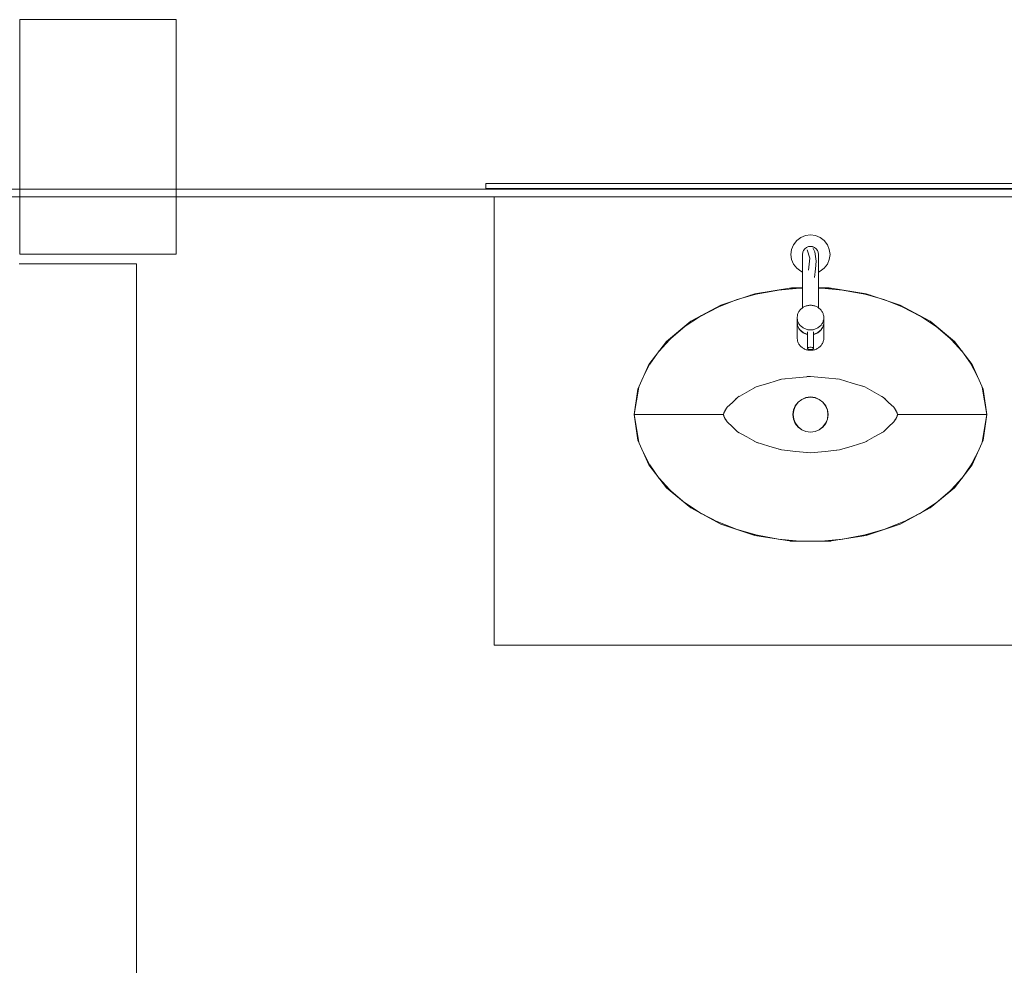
# Model space of a CAD drawing. Header units: millimetres. Extents: x -261 to 187, y -214 to 106.
# Tile 160 of 256: x -215.73 to -214.47, y -142.03 to -140.82. Entities that reach past the tile are written whole.
import ezdxf

# ---------------------------------------------------------------- set-up
doc = ezdxf.new("R2010")
doc.units = ezdxf.units.MM
doc.header["$LTSCALE"] = 0.005
doc.header["$MEASUREMENT"] = 0
for name, color, linetype, lineweight in [('IFC-Elemento construtivo genérico-Contorno', 9, 'Continuous', 5), ('IFC-Elemento de mobília-Contorno', 9, 'Continuous', 5), ('IFC-Elemento terminal-Contorno', 9, 'Continuous', 5), ('IFC-Parede padrão-Contorno', 9, 'Continuous', 5), ('IFC-Parede-Contorno', 9, 'Continuous', 5), ('IFC-Pilar-Contorno', 9, 'Continuous', 5), ('IFC-Viga-Contorno', 9, 'Continuous', 5)]:
    doc.layers.add(name, color=color, linetype=linetype, lineweight=lineweight)

msp = doc.modelspace()

# ---------------------------------------------------------------- linework, layer by layer
at = {"layer": 'IFC-Elemento construtivo genérico-Contorno', "lineweight": 5}
for p, q in [((-215.134, -141.0303), (-213.7013, -141.0303)), ((-215.134, -141.0306), (-215.134, -141.0303)), ((-215.134, -141.0364), (-215.134, -141.0306)), ((-215.134, -141.0364), (-215.0743, -141.0364)), ((-215.0743, -141.0364), (-213.6416, -141.0364))]:
    msp.add_line(p, q, dxfattribs=at)
at = {"layer": 'IFC-Elemento de mobília-Contorno', "lineweight": 5}
for p, q in [((-215.1234, -141.6208), (-215.1234, -141.0473)), ((-214.8332, -141.1857), (-214.7896, -141.1712)), ((-214.7896, -141.1712), (-214.7426, -141.1637)), ((-214.7426, -141.1637), (-214.7288, -141.1637)), ((-214.7082, -141.1637), (-214.6944, -141.1637)), ((-214.6944, -141.1637), (-214.6474, -141.1712)), ((-214.6474, -141.1712), (-214.6037, -141.1857)), ((-214.8715, -141.2064), (-214.8332, -141.1857)), ((-214.6037, -141.1857), (-214.5655, -141.2064)), ((-214.9027, -141.2322), (-214.8715, -141.2064)), ((-214.5655, -141.2064), (-214.5343, -141.2322)), ((-214.9255, -141.2616), (-214.9027, -141.2322)), ((-214.5343, -141.2322), (-214.5115, -141.2616)), ((-214.9393, -141.2932), (-214.9255, -141.2616)), ((-214.5115, -141.2616), (-214.4977, -141.2932)), ((-214.9439, -141.3259), (-214.9393, -141.2932)), ((-214.4977, -141.2932), (-214.493, -141.3259)), ((-214.9439, -141.3259), (-214.9393, -141.3585)), ((-214.4977, -141.3585), (-214.493, -141.3259)), ((-214.9393, -141.3585), (-214.9255, -141.3901)), ((-214.5115, -141.3901), (-214.4977, -141.3585)), ((-214.9255, -141.3901), (-214.9027, -141.4196)), ((-214.5343, -141.4196), (-214.5115, -141.3901)), ((-214.9027, -141.4196), (-214.8715, -141.4454)), ((-214.5655, -141.4454), (-214.5343, -141.4196)), ((-214.8715, -141.4454), (-214.8332, -141.4661)), ((-214.6037, -141.4661), (-214.5655, -141.4454)), ((-214.8332, -141.4661), (-214.7896, -141.4806)), ((-214.6474, -141.4806), (-214.6037, -141.4661)), ((-214.7896, -141.4806), (-214.7426, -141.488)), ((-214.6944, -141.488), (-214.6474, -141.4806)), ((-214.7426, -141.488), (-214.6944, -141.488)), ((-215.1234, -141.6208), (-213.7561, -141.6208))]:
    msp.add_line(p, q, dxfattribs=at)
at = {"layer": 'IFC-Elemento terminal-Contorno', "lineweight": 5}
for p, q in [((-214.731, -141.0993), (-214.7249, -141.0968)), ((-214.7249, -141.0968), (-214.7185, -141.0959)), ((-214.7185, -141.0959), (-214.712, -141.0968)), ((-214.712, -141.0968), (-214.706, -141.0993)), ((-214.7426, -141.1144), (-214.7401, -141.1084)), ((-214.7401, -141.1084), (-214.7361, -141.1032)), ((-214.7361, -141.1032), (-214.731, -141.0993)), ((-214.706, -141.0993), (-214.7008, -141.1032)), ((-214.7008, -141.1032), (-214.6969, -141.1084)), ((-214.6969, -141.1084), (-214.6944, -141.1144)), ((-214.7435, -141.1209), (-214.7426, -141.1144)), ((-214.7435, -141.1209), (-214.7426, -141.1274)), ((-214.7288, -141.1209), (-214.7284, -141.1182)), ((-214.7288, -141.1229), (-214.7288, -141.1209)), ((-214.7284, -141.1182), (-214.7274, -141.1157)), ((-214.7274, -141.1157), (-214.7258, -141.1136)), ((-214.7258, -141.1136), (-214.7236, -141.112)), ((-214.7236, -141.112), (-214.7211, -141.1109)), ((-214.7229, -141.115), (-214.7193, -141.1255)), ((-214.7211, -141.1109), (-214.7185, -141.1106)), ((-214.7185, -141.1106), (-214.7158, -141.1109)), ((-214.7158, -141.1109), (-214.7133, -141.112)), ((-214.7153, -141.1125), (-214.7131, -141.1175)), ((-214.7133, -141.112), (-214.7112, -141.1136)), ((-214.7131, -141.1175), (-214.7114, -141.1294)), ((-214.7112, -141.1136), (-214.7096, -141.1157)), ((-214.7096, -141.1157), (-214.7085, -141.1182)), ((-214.7085, -141.1182), (-214.7082, -141.1209)), ((-214.7082, -141.1219), (-214.7082, -141.1209)), ((-214.7082, -141.1229), (-214.7082, -141.1219)), ((-214.6944, -141.1144), (-214.6935, -141.1209)), ((-214.6944, -141.1274), (-214.6935, -141.1209)), ((-214.7426, -141.1274), (-214.7401, -141.1334)), ((-214.7401, -141.1334), (-214.7361, -141.1386)), ((-214.7288, -141.1249), (-214.7288, -141.1229)), ((-214.7288, -141.1267), (-214.7288, -141.1249)), ((-214.7288, -141.1349), (-214.7288, -141.1267)), ((-214.7288, -141.1431), (-214.7288, -141.1349)), ((-214.721, -141.1412), (-214.7193, -141.1255)), ((-214.7122, -141.1394), (-214.7114, -141.1294)), ((-214.7082, -141.1249), (-214.7082, -141.1229)), ((-214.7082, -141.1267), (-214.7082, -141.1249)), ((-214.7082, -141.1349), (-214.7082, -141.1267)), ((-214.7082, -141.1431), (-214.7082, -141.1349)), ((-214.7008, -141.1386), (-214.6969, -141.1334)), ((-214.6969, -141.1334), (-214.6944, -141.1274)), ((-214.7361, -141.1386), (-214.731, -141.1425)), ((-214.731, -141.1425), (-214.7288, -141.1434)), ((-214.7288, -141.1506), (-214.7288, -141.1431)), ((-214.7134, -141.1506), (-214.7122, -141.1394)), ((-214.7082, -141.1434), (-214.706, -141.1425)), ((-214.7082, -141.1506), (-214.7082, -141.1431)), ((-214.706, -141.1425), (-214.7008, -141.1386)), ((-214.7288, -141.1591), (-214.7288, -141.1506)), ((-214.7288, -141.1634), (-214.7288, -141.1591)), ((-214.7082, -141.1591), (-214.7082, -141.1506)), ((-214.7082, -141.1634), (-214.7082, -141.1591)), ((-214.8123, -141.1787), (-214.7866, -141.1715)), ((-214.7951, -141.173), (-214.757, -141.166)), ((-214.7598, -141.1665), (-214.7323, -141.1641)), ((-214.7445, -141.1641), (-214.7288, -141.1641)), ((-214.7288, -141.1676), (-214.7288, -141.1634)), ((-214.7288, -141.1892), (-214.7288, -141.1676)), ((-214.7082, -141.1676), (-214.7082, -141.1634)), ((-214.7082, -141.1641), (-214.6924, -141.1641)), ((-214.7082, -141.1892), (-214.7082, -141.1676)), ((-214.7046, -141.1641), (-214.6772, -141.1665)), ((-214.68, -141.166), (-214.6418, -141.173)), ((-214.6504, -141.1715), (-214.6247, -141.1787)), ((-214.8415, -141.1901), (-214.8123, -141.1787)), ((-214.6247, -141.1787), (-214.5955, -141.1901)), ((-214.859, -141.1997), (-214.8366, -141.1882)), ((-214.7352, -141.1987), (-214.7349, -141.1977)), ((-214.7349, -141.1977), (-214.7346, -141.1967)), ((-214.7346, -141.1967), (-214.7342, -141.1957)), ((-214.7342, -141.1957), (-214.7337, -141.1948)), ((-214.7337, -141.1948), (-214.7332, -141.1939)), ((-214.7332, -141.1939), (-214.7326, -141.193)), ((-214.7326, -141.193), (-214.732, -141.1921)), ((-214.732, -141.1921), (-214.7313, -141.1913)), ((-214.7313, -141.1913), (-214.7305, -141.1906)), ((-214.7305, -141.1906), (-214.7297, -141.1899)), ((-214.7297, -141.1899), (-214.7288, -141.1892)), ((-214.7288, -141.1892), (-214.7279, -141.1886)), ((-214.7279, -141.1886), (-214.727, -141.1881)), ((-214.727, -141.1881), (-214.726, -141.1876)), ((-214.726, -141.1876), (-214.725, -141.1872)), ((-214.725, -141.1872), (-214.7239, -141.1868)), ((-214.7239, -141.1868), (-214.7229, -141.1865)), ((-214.7229, -141.1865), (-214.7218, -141.1863)), ((-214.7218, -141.1863), (-214.7207, -141.1861)), ((-214.7207, -141.1861), (-214.7196, -141.186)), ((-214.7196, -141.186), (-214.7185, -141.186)), ((-214.7185, -141.186), (-214.7174, -141.186)), ((-214.7174, -141.186), (-214.7163, -141.1861)), ((-214.7163, -141.1861), (-214.7152, -141.1863)), ((-214.7152, -141.1863), (-214.7141, -141.1865)), ((-214.7141, -141.1865), (-214.713, -141.1868)), ((-214.713, -141.1868), (-214.712, -141.1872)), ((-214.712, -141.1872), (-214.711, -141.1876)), ((-214.711, -141.1876), (-214.71, -141.1881)), ((-214.71, -141.1881), (-214.709, -141.1886)), ((-214.709, -141.1886), (-214.7081, -141.1892)), ((-214.7081, -141.1892), (-214.7073, -141.1899)), ((-214.7073, -141.1899), (-214.7065, -141.1906)), ((-214.7065, -141.1906), (-214.7057, -141.1913)), ((-214.7057, -141.1913), (-214.705, -141.1921)), ((-214.705, -141.1921), (-214.7043, -141.193)), ((-214.7043, -141.193), (-214.7038, -141.1939)), ((-214.7038, -141.1939), (-214.7032, -141.1948)), ((-214.7032, -141.1948), (-214.7028, -141.1957)), ((-214.7028, -141.1957), (-214.7024, -141.1967)), ((-214.7024, -141.1967), (-214.7021, -141.1977)), ((-214.7021, -141.1977), (-214.7018, -141.1987)), ((-214.6004, -141.1882), (-214.578, -141.1997)), ((-214.8812, -141.2144), (-214.8578, -141.199)), ((-214.7355, -141.2017), (-214.7354, -141.2007)), ((-214.7355, -141.2017), (-214.7354, -141.2028)), ((-214.7355, -141.2076), (-214.7355, -141.2017)), ((-214.7355, -141.2076), (-214.7354, -141.2086)), ((-214.7355, -141.208), (-214.7355, -141.2078)), ((-214.7355, -141.2279), (-214.7355, -141.208)), ((-214.7354, -141.2007), (-214.7353, -141.1997)), ((-214.7354, -141.2028), (-214.7353, -141.2038)), ((-214.7354, -141.2086), (-214.7353, -141.2096)), ((-214.7354, -141.2091), (-214.7353, -141.2101)), ((-214.7353, -141.1997), (-214.7352, -141.1987)), ((-214.7353, -141.2038), (-214.7352, -141.2048)), ((-214.7353, -141.2096), (-214.7352, -141.2107)), ((-214.7353, -141.2101), (-214.7352, -141.2111)), ((-214.7352, -141.2048), (-214.7349, -141.2058)), ((-214.7349, -141.2058), (-214.7346, -141.2068)), ((-214.7346, -141.2068), (-214.7342, -141.2078)), ((-214.7342, -141.2078), (-214.7337, -141.2087)), ((-214.7337, -141.2087), (-214.7332, -141.2096)), ((-214.7332, -141.2096), (-214.7326, -141.2105)), ((-214.7326, -141.2105), (-214.732, -141.2113)), ((-214.705, -141.2113), (-214.7043, -141.2105)), ((-214.7043, -141.2105), (-214.7038, -141.2096)), ((-214.7038, -141.2096), (-214.7032, -141.2087)), ((-214.7032, -141.2087), (-214.7028, -141.2078)), ((-214.7028, -141.2078), (-214.7024, -141.2068)), ((-214.7024, -141.2068), (-214.7021, -141.2058)), ((-214.7021, -141.2058), (-214.7018, -141.2048)), ((-214.7018, -141.1987), (-214.7016, -141.1997)), ((-214.7018, -141.2048), (-214.7016, -141.2038)), ((-214.7018, -141.2107), (-214.7016, -141.2096)), ((-214.7018, -141.2111), (-214.7016, -141.2101)), ((-214.7016, -141.1997), (-214.7015, -141.2007)), ((-214.7016, -141.2038), (-214.7015, -141.2028)), ((-214.7016, -141.2096), (-214.7015, -141.2086)), ((-214.7016, -141.2101), (-214.7015, -141.2091)), ((-214.7015, -141.2007), (-214.7015, -141.2017)), ((-214.7015, -141.2028), (-214.7015, -141.2017)), ((-214.7015, -141.2076), (-214.7015, -141.2017)), ((-214.7015, -141.2086), (-214.7015, -141.2076)), ((-214.7015, -141.2078), (-214.7015, -141.208)), ((-214.7015, -141.2279), (-214.7015, -141.208)), ((-214.5791, -141.199), (-214.5558, -141.2144)), ((-214.8969, -141.228), (-214.8792, -141.2131)), ((-214.7352, -141.2107), (-214.7349, -141.2117)), ((-214.7352, -141.2111), (-214.7349, -141.2121)), ((-214.7349, -141.2117), (-214.7346, -141.2126)), ((-214.7349, -141.2121), (-214.7346, -141.2131)), ((-214.7346, -141.2126), (-214.7342, -141.2136)), ((-214.7346, -141.2131), (-214.7342, -141.2141)), ((-214.7342, -141.2136), (-214.7337, -141.2146)), ((-214.7342, -141.2141), (-214.7337, -141.215)), ((-214.7337, -141.2146), (-214.7332, -141.2155)), ((-214.7337, -141.215), (-214.7332, -141.2159)), ((-214.7332, -141.2155), (-214.7326, -141.2163)), ((-214.7332, -141.2159), (-214.7326, -141.2168)), ((-214.7326, -141.2163), (-214.732, -141.2172)), ((-214.7326, -141.2168), (-214.732, -141.2176)), ((-214.732, -141.2113), (-214.7313, -141.2121)), ((-214.732, -141.2172), (-214.7313, -141.218)), ((-214.732, -141.2176), (-214.7313, -141.2184)), ((-214.7313, -141.2121), (-214.7305, -141.2129)), ((-214.7313, -141.218), (-214.7305, -141.2187)), ((-214.7313, -141.2184), (-214.7305, -141.2192)), ((-214.7305, -141.2129), (-214.7297, -141.2136)), ((-214.7305, -141.2187), (-214.7297, -141.2194)), ((-214.7305, -141.2192), (-214.7297, -141.2199)), ((-214.7297, -141.2136), (-214.7288, -141.2142)), ((-214.7297, -141.2194), (-214.7288, -141.2201)), ((-214.7297, -141.2199), (-214.7288, -141.2205)), ((-214.7288, -141.2142), (-214.7279, -141.2148)), ((-214.7288, -141.2201), (-214.7279, -141.2207)), ((-214.7288, -141.2205), (-214.7279, -141.2211)), ((-214.7279, -141.2148), (-214.727, -141.2154)), ((-214.7279, -141.2207), (-214.727, -141.2212)), ((-214.7279, -141.2211), (-214.727, -141.2217)), ((-214.727, -141.2154), (-214.726, -141.2159)), ((-214.727, -141.2212), (-214.726, -141.2217)), ((-214.727, -141.2217), (-214.726, -141.2222)), ((-214.726, -141.2159), (-214.725, -141.2163)), ((-214.726, -141.2217), (-214.725, -141.2221)), ((-214.726, -141.2222), (-214.725, -141.2226)), ((-214.725, -141.2163), (-214.7239, -141.2167)), ((-214.725, -141.2221), (-214.7239, -141.2225)), ((-214.725, -141.2226), (-214.7239, -141.223)), ((-214.7239, -141.2167), (-214.7229, -141.217)), ((-214.7239, -141.2225), (-214.7229, -141.2228)), ((-214.7239, -141.223), (-214.7229, -141.2233)), ((-214.7229, -141.217), (-214.7218, -141.2172)), ((-214.7229, -141.2228), (-214.7224, -141.2229)), ((-214.7224, -141.2411), (-214.7224, -141.2199)), ((-214.7218, -141.2172), (-214.7207, -141.2174)), ((-214.7207, -141.2174), (-214.7196, -141.2175)), ((-214.7196, -141.2175), (-214.7185, -141.2175)), ((-214.7185, -141.2175), (-214.7174, -141.2175)), ((-214.7174, -141.2175), (-214.7163, -141.2174)), ((-214.7163, -141.2174), (-214.7152, -141.2172)), ((-214.7152, -141.2172), (-214.7141, -141.217)), ((-214.7145, -141.2411), (-214.7145, -141.2199)), ((-214.7145, -141.2229), (-214.7141, -141.2228)), ((-214.7141, -141.217), (-214.713, -141.2167)), ((-214.7141, -141.2228), (-214.713, -141.2225)), ((-214.7141, -141.2233), (-214.713, -141.223)), ((-214.713, -141.2167), (-214.712, -141.2163)), ((-214.713, -141.2225), (-214.712, -141.2221)), ((-214.713, -141.223), (-214.712, -141.2226)), ((-214.712, -141.2163), (-214.711, -141.2159)), ((-214.712, -141.2221), (-214.711, -141.2217)), ((-214.712, -141.2226), (-214.711, -141.2222)), ((-214.711, -141.2159), (-214.71, -141.2154)), ((-214.711, -141.2217), (-214.71, -141.2212)), ((-214.711, -141.2222), (-214.71, -141.2217)), ((-214.71, -141.2154), (-214.709, -141.2148)), ((-214.71, -141.2212), (-214.709, -141.2207)), ((-214.71, -141.2217), (-214.709, -141.2211)), ((-214.709, -141.2148), (-214.7081, -141.2142)), ((-214.709, -141.2207), (-214.7081, -141.2201)), ((-214.709, -141.2211), (-214.7081, -141.2205)), ((-214.7081, -141.2142), (-214.7073, -141.2136)), ((-214.7081, -141.2201), (-214.7073, -141.2194)), ((-214.7081, -141.2205), (-214.7073, -141.2199)), ((-214.7073, -141.2136), (-214.7065, -141.2129)), ((-214.7073, -141.2194), (-214.7065, -141.2187)), ((-214.7073, -141.2199), (-214.7065, -141.2192)), ((-214.7065, -141.2129), (-214.7057, -141.2121)), ((-214.7065, -141.2187), (-214.7057, -141.218)), ((-214.7065, -141.2192), (-214.7057, -141.2184)), ((-214.7057, -141.2121), (-214.705, -141.2113)), ((-214.7057, -141.218), (-214.705, -141.2172)), ((-214.7057, -141.2184), (-214.705, -141.2176)), ((-214.705, -141.2172), (-214.7043, -141.2163)), ((-214.705, -141.2176), (-214.7043, -141.2168)), ((-214.7043, -141.2163), (-214.7038, -141.2155)), ((-214.7043, -141.2168), (-214.7038, -141.2159)), ((-214.7038, -141.2155), (-214.7032, -141.2146)), ((-214.7038, -141.2159), (-214.7032, -141.215)), ((-214.7032, -141.2146), (-214.7028, -141.2136)), ((-214.7032, -141.215), (-214.7028, -141.2141)), ((-214.7028, -141.2136), (-214.7024, -141.2126)), ((-214.7028, -141.2141), (-214.7024, -141.2131)), ((-214.7024, -141.2126), (-214.7021, -141.2117)), ((-214.7024, -141.2131), (-214.7021, -141.2121)), ((-214.7021, -141.2117), (-214.7018, -141.2107)), ((-214.7021, -141.2121), (-214.7018, -141.2111)), ((-214.5578, -141.2131), (-214.5401, -141.228)), ((-214.9122, -141.2445), (-214.8946, -141.2255)), ((-214.7355, -141.2279), (-214.7354, -141.2289)), ((-214.7354, -141.2289), (-214.7353, -141.2299)), ((-214.7353, -141.2299), (-214.7352, -141.2309)), ((-214.7352, -141.2309), (-214.7349, -141.2319)), ((-214.7349, -141.2319), (-214.7346, -141.2329)), ((-214.7346, -141.2329), (-214.7342, -141.2339)), ((-214.7342, -141.2339), (-214.7337, -141.2348)), ((-214.7337, -141.2348), (-214.7332, -141.2357)), ((-214.7332, -141.2357), (-214.7326, -141.2366)), ((-214.7229, -141.2233), (-214.7224, -141.2234)), ((-214.7145, -141.2234), (-214.7141, -141.2233)), ((-214.7043, -141.2366), (-214.7038, -141.2357)), ((-214.7038, -141.2357), (-214.7032, -141.2348)), ((-214.7032, -141.2348), (-214.7028, -141.2339)), ((-214.7028, -141.2339), (-214.7024, -141.2329)), ((-214.7024, -141.2329), (-214.7021, -141.2319)), ((-214.7021, -141.2319), (-214.7018, -141.2309)), ((-214.7018, -141.2309), (-214.7016, -141.2299)), ((-214.7016, -141.2299), (-214.7015, -141.2289)), ((-214.7015, -141.2289), (-214.7015, -141.2279)), ((-214.5423, -141.2255), (-214.5247, -141.2445)), ((-214.9241, -141.2614), (-214.9119, -141.2442)), ((-214.7326, -141.2366), (-214.732, -141.2375)), ((-214.732, -141.2375), (-214.7313, -141.2383)), ((-214.7313, -141.2383), (-214.7305, -141.239)), ((-214.7305, -141.239), (-214.7297, -141.2397)), ((-214.7297, -141.2397), (-214.7288, -141.2404)), ((-214.7288, -141.2404), (-214.7279, -141.241)), ((-214.7279, -141.241), (-214.727, -141.2415)), ((-214.727, -141.2415), (-214.726, -141.242)), ((-214.726, -141.242), (-214.725, -141.2424)), ((-214.725, -141.2424), (-214.7239, -141.2428)), ((-214.7239, -141.2428), (-214.7229, -141.2431)), ((-214.7229, -141.2431), (-214.7218, -141.2433)), ((-214.7224, -141.2411), (-214.7223, -141.2408)), ((-214.7224, -141.2411), (-214.7223, -141.2415)), ((-214.7223, -141.2408), (-214.7219, -141.2404)), ((-214.7223, -141.2415), (-214.7219, -141.2419)), ((-214.7219, -141.2404), (-214.7213, -141.2401)), ((-214.7219, -141.2419), (-214.7213, -141.2422)), ((-214.7218, -141.2433), (-214.7207, -141.2435)), ((-214.7213, -141.2401), (-214.7205, -141.2399)), ((-214.7213, -141.2422), (-214.7205, -141.2424)), ((-214.7207, -141.2435), (-214.7196, -141.2436)), ((-214.7205, -141.2399), (-214.7195, -141.2397)), ((-214.7205, -141.2424), (-214.7195, -141.2426)), ((-214.7196, -141.2436), (-214.7185, -141.2436)), ((-214.7195, -141.2397), (-214.7185, -141.2397)), ((-214.7195, -141.2426), (-214.7185, -141.2426)), ((-214.7185, -141.2397), (-214.7175, -141.2397)), ((-214.7185, -141.2426), (-214.7175, -141.2426)), ((-214.7185, -141.2436), (-214.7174, -141.2436)), ((-214.7175, -141.2397), (-214.7165, -141.2399)), ((-214.7175, -141.2426), (-214.7165, -141.2424)), ((-214.7174, -141.2436), (-214.7163, -141.2435)), ((-214.7165, -141.2399), (-214.7157, -141.2401)), ((-214.7165, -141.2424), (-214.7157, -141.2422)), ((-214.7163, -141.2435), (-214.7152, -141.2433)), ((-214.7157, -141.2401), (-214.7151, -141.2404)), ((-214.7157, -141.2422), (-214.7151, -141.2419)), ((-214.7152, -141.2433), (-214.7141, -141.2431)), ((-214.7151, -141.2404), (-214.7147, -141.2408)), ((-214.7151, -141.2419), (-214.7147, -141.2415)), ((-214.7147, -141.2408), (-214.7145, -141.2411)), ((-214.7147, -141.2415), (-214.7145, -141.2411)), ((-214.7141, -141.2431), (-214.713, -141.2428)), ((-214.713, -141.2428), (-214.712, -141.2424)), ((-214.712, -141.2424), (-214.711, -141.242)), ((-214.711, -141.242), (-214.71, -141.2415)), ((-214.71, -141.2415), (-214.709, -141.241)), ((-214.709, -141.241), (-214.7081, -141.2404)), ((-214.7081, -141.2404), (-214.7073, -141.2397)), ((-214.7073, -141.2397), (-214.7065, -141.239)), ((-214.7065, -141.239), (-214.7057, -141.2383)), ((-214.7057, -141.2383), (-214.705, -141.2375)), ((-214.705, -141.2375), (-214.7043, -141.2366)), ((-214.525, -141.2442), (-214.5129, -141.2614)), ((-214.9333, -141.2796), (-214.9217, -141.2567)), ((-214.5153, -141.2567), (-214.5036, -141.2796)), ((-214.7881, -141.2905), (-214.7719, -141.2856)), ((-214.7719, -141.2856), (-214.7557, -141.2806)), ((-214.7589, -141.2814), (-214.7557, -141.2806)), ((-214.7557, -141.2806), (-214.7371, -141.2788)), ((-214.7557, -141.2806), (-214.7517, -141.28)), ((-214.7371, -141.2788), (-214.7185, -141.277)), ((-214.7233, -141.2772), (-214.7185, -141.277)), ((-214.7185, -141.277), (-214.6999, -141.2788)), ((-214.6999, -141.2788), (-214.6813, -141.2806)), ((-214.6845, -141.2801), (-214.6813, -141.2806)), ((-214.6813, -141.2806), (-214.6651, -141.2856)), ((-214.6651, -141.2856), (-214.6489, -141.2905)), ((-214.9439, -141.3259), (-214.9382, -141.2906)), ((-214.8118, -141.3039), (-214.7999, -141.2972)), ((-214.7999, -141.2972), (-214.7881, -141.2905)), ((-214.7906, -141.2918), (-214.7881, -141.2905)), ((-214.7881, -141.2905), (-214.7849, -141.2894)), ((-214.6515, -141.2896), (-214.6489, -141.2905)), ((-214.6489, -141.2905), (-214.6459, -141.292)), ((-214.6489, -141.2905), (-214.637, -141.2972)), ((-214.637, -141.2972), (-214.6252, -141.3039)), ((-214.4988, -141.2906), (-214.493, -141.3259)), ((-214.8249, -141.3164), (-214.8184, -141.3102)), ((-214.8184, -141.3102), (-214.8118, -141.3039)), ((-214.814, -141.3058), (-214.8118, -141.3039)), ((-214.8118, -141.3039), (-214.8096, -141.3025)), ((-214.738, -141.3146), (-214.7344, -141.3099)), ((-214.7378, -141.3147), (-214.7343, -141.3101)), ((-214.7344, -141.3099), (-214.7297, -141.3064)), ((-214.7343, -141.3101), (-214.7296, -141.3065)), ((-214.7297, -141.3064), (-214.7243, -141.3041)), ((-214.7296, -141.3065), (-214.7243, -141.3043)), ((-214.7243, -141.3041), (-214.7185, -141.3033)), ((-214.7243, -141.3043), (-214.7185, -141.3036)), ((-214.7185, -141.3033), (-214.7126, -141.3041)), ((-214.7185, -141.3036), (-214.7127, -141.3043)), ((-214.7127, -141.3043), (-214.7073, -141.3065)), ((-214.7126, -141.3041), (-214.7072, -141.3064)), ((-214.7073, -141.3065), (-214.7027, -141.3101)), ((-214.7072, -141.3064), (-214.7025, -141.3099)), ((-214.7027, -141.3101), (-214.6992, -141.3147)), ((-214.7025, -141.3099), (-214.699, -141.3146)), ((-214.627, -141.3028), (-214.6252, -141.3039)), ((-214.6252, -141.3039), (-214.623, -141.3058)), ((-214.6252, -141.3039), (-214.6186, -141.3102)), ((-214.6186, -141.3102), (-214.612, -141.3164)), ((-214.8297, -141.3253), (-214.8293, -141.3238)), ((-214.8295, -141.3249), (-214.8293, -141.3238)), ((-214.8293, -141.3238), (-214.8271, -141.3201)), ((-214.8293, -141.3238), (-214.8279, -141.3209)), ((-214.8279, -141.3209), (-214.8249, -141.3164)), ((-214.8271, -141.3201), (-214.8249, -141.3164)), ((-214.8249, -141.3164), (-214.8238, -141.3152)), ((-214.741, -141.3259), (-214.7402, -141.32)), ((-214.7408, -141.3259), (-214.74, -141.3201)), ((-214.7402, -141.32), (-214.738, -141.3146)), ((-214.74, -141.3201), (-214.7378, -141.3147)), ((-214.6992, -141.3147), (-214.6969, -141.3201)), ((-214.699, -141.3146), (-214.6967, -141.32)), ((-214.6969, -141.3201), (-214.6962, -141.3259)), ((-214.6967, -141.32), (-214.6959, -141.3259)), ((-214.6132, -141.3152), (-214.612, -141.3164)), ((-214.612, -141.3164), (-214.609, -141.3209)), ((-214.612, -141.3164), (-214.6099, -141.3201)), ((-214.6099, -141.3201), (-214.6077, -141.3238)), ((-214.609, -141.3209), (-214.6077, -141.3238)), ((-214.6077, -141.3238), (-214.6073, -141.3253)), ((-214.6077, -141.3238), (-214.6075, -141.3249)), ((-214.9439, -141.3259), (-214.9401, -141.3259)), ((-214.9439, -141.3259), (-214.9382, -141.3611)), ((-214.9401, -141.3259), (-214.9288, -141.3259)), ((-214.9288, -141.3259), (-214.9108, -141.3259)), ((-214.9108, -141.3259), (-214.8872, -141.3259)), ((-214.8872, -141.3259), (-214.8596, -141.3259)), ((-214.8596, -141.3259), (-214.8297, -141.3259)), ((-214.8297, -141.3259), (-214.8295, -141.3249)), ((-214.8297, -141.3259), (-214.8297, -141.3253)), ((-214.8297, -141.3259), (-214.8295, -141.3269)), ((-214.8297, -141.3259), (-214.8297, -141.3265)), ((-214.8297, -141.3265), (-214.8293, -141.3279)), ((-214.8295, -141.3269), (-214.8293, -141.3279)), ((-214.8293, -141.3279), (-214.8279, -141.3308)), ((-214.8293, -141.3279), (-214.8271, -141.3316)), ((-214.8279, -141.3308), (-214.8249, -141.3353)), ((-214.8271, -141.3316), (-214.8249, -141.3353)), ((-214.8249, -141.3353), (-214.8238, -141.3366)), ((-214.8249, -141.3353), (-214.8184, -141.3416)), ((-214.741, -141.3259), (-214.7402, -141.3317)), ((-214.7408, -141.3259), (-214.74, -141.3317)), ((-214.7402, -141.3317), (-214.738, -141.3371)), ((-214.74, -141.3317), (-214.7378, -141.337)), ((-214.6992, -141.337), (-214.6969, -141.3317)), ((-214.699, -141.3371), (-214.6967, -141.3317)), ((-214.6969, -141.3317), (-214.6962, -141.3259)), ((-214.6967, -141.3317), (-214.6959, -141.3259)), ((-214.6186, -141.3416), (-214.612, -141.3353)), ((-214.6132, -141.3366), (-214.612, -141.3353)), ((-214.612, -141.3353), (-214.609, -141.3308)), ((-214.612, -141.3353), (-214.6099, -141.3316)), ((-214.6099, -141.3316), (-214.6077, -141.3279)), ((-214.609, -141.3308), (-214.6077, -141.3279)), ((-214.6077, -141.3279), (-214.6073, -141.3265)), ((-214.6077, -141.3279), (-214.6075, -141.3269)), ((-214.6075, -141.3249), (-214.6072, -141.3259)), ((-214.6075, -141.3269), (-214.6072, -141.3259)), ((-214.6073, -141.3253), (-214.6072, -141.3259)), ((-214.6073, -141.3265), (-214.6072, -141.3259)), ((-214.6072, -141.3259), (-214.5773, -141.3259)), ((-214.5773, -141.3259), (-214.5497, -141.3259)), ((-214.5497, -141.3259), (-214.5262, -141.3259)), ((-214.5262, -141.3259), (-214.5082, -141.3259)), ((-214.5082, -141.3259), (-214.4969, -141.3259)), ((-214.4988, -141.3611), (-214.493, -141.3259)), ((-214.4969, -141.3259), (-214.493, -141.3259)), ((-214.8184, -141.3416), (-214.8118, -141.3478)), ((-214.814, -141.346), (-214.8118, -141.3478)), ((-214.8118, -141.3478), (-214.8096, -141.3492)), ((-214.8118, -141.3478), (-214.7999, -141.3545)), ((-214.738, -141.3371), (-214.7344, -141.3418)), ((-214.7378, -141.337), (-214.7343, -141.3417)), ((-214.7344, -141.3418), (-214.7297, -141.3454)), ((-214.7343, -141.3417), (-214.7296, -141.3452)), ((-214.7297, -141.3454), (-214.7243, -141.3476)), ((-214.7296, -141.3452), (-214.7243, -141.3474)), ((-214.7243, -141.3474), (-214.7185, -141.3482)), ((-214.7243, -141.3476), (-214.7185, -141.3484)), ((-214.7185, -141.3482), (-214.7127, -141.3474)), ((-214.7185, -141.3484), (-214.7126, -141.3476)), ((-214.7127, -141.3474), (-214.7073, -141.3452)), ((-214.7126, -141.3476), (-214.7072, -141.3454)), ((-214.7073, -141.3452), (-214.7027, -141.3417)), ((-214.7072, -141.3454), (-214.7025, -141.3418)), ((-214.7027, -141.3417), (-214.6992, -141.337)), ((-214.7025, -141.3418), (-214.699, -141.3371)), ((-214.637, -141.3545), (-214.6252, -141.3478)), ((-214.627, -141.349), (-214.6252, -141.3478)), ((-214.6252, -141.3478), (-214.6186, -141.3416)), ((-214.6252, -141.3478), (-214.623, -141.346)), ((-214.7999, -141.3545), (-214.7881, -141.3612)), ((-214.7906, -141.36), (-214.7881, -141.3612)), ((-214.7881, -141.3612), (-214.7848, -141.3624)), ((-214.7881, -141.3612), (-214.7719, -141.3662)), ((-214.6651, -141.3662), (-214.6489, -141.3612)), ((-214.6515, -141.3622), (-214.6489, -141.3612)), ((-214.6489, -141.3612), (-214.637, -141.3545)), ((-214.6489, -141.3612), (-214.6458, -141.3597)), ((-214.9333, -141.3722), (-214.9217, -141.3951)), ((-214.7719, -141.3662), (-214.7557, -141.3712)), ((-214.7589, -141.3703), (-214.7557, -141.3712)), ((-214.7557, -141.3712), (-214.7371, -141.373)), ((-214.7371, -141.373), (-214.7185, -141.3748)), ((-214.7185, -141.3748), (-214.6999, -141.373)), ((-214.6999, -141.373), (-214.6813, -141.3712)), ((-214.6846, -141.3716), (-214.6813, -141.3712)), ((-214.6813, -141.3712), (-214.6651, -141.3662)), ((-214.5153, -141.3951), (-214.5036, -141.3722)), ((-214.722, -141.3746), (-214.7185, -141.3748)), ((-214.9241, -141.3904), (-214.9119, -141.4076)), ((-214.525, -141.4076), (-214.5129, -141.3904)), ((-214.9123, -141.4072), (-214.8946, -141.4263)), ((-214.5424, -141.4263), (-214.5247, -141.4072)), ((-214.8969, -141.4238), (-214.8792, -141.4387)), ((-214.5578, -141.4387), (-214.5401, -141.4238)), ((-214.8812, -141.4373), (-214.8578, -141.4528)), ((-214.5791, -141.4528), (-214.5558, -141.4374)), ((-214.859, -141.452), (-214.8366, -141.4635)), ((-214.8415, -141.4616), (-214.8123, -141.473)), ((-214.6247, -141.473), (-214.5955, -141.4616)), ((-214.6004, -141.4635), (-214.578, -141.452)), ((-214.8123, -141.473), (-214.7866, -141.4803)), ((-214.6504, -141.4803), (-214.6247, -141.473)), ((-214.7951, -141.4787), (-214.7572, -141.4857)), ((-214.7598, -141.4852), (-214.7323, -141.4877)), ((-214.7445, -141.4877), (-214.6925, -141.4877)), ((-214.7047, -141.4877), (-214.6772, -141.4852)), ((-214.6798, -141.4857), (-214.6419, -141.4787))]:
    msp.add_line(p, q, dxfattribs=at)
at = {"layer": 'IFC-Parede padrão-Contorno', "lineweight": 5}
for p, q in [((-216.2512, -141.0373), (-215.6567, -141.0373)), ((-214.9833, -141.0373), (-213.6311, -141.0373)), ((-216.2512, -141.0473), (-215.6567, -141.0473)), ((-215.6567, -141.0473), (-213.6311, -141.0473))]:
    msp.add_line(p, q, dxfattribs=at)
at = {"layer": 'IFC-Parede-Contorno', "lineweight": 5}
msp.add_line((-215.6678, -141.0373), (-214.9833, -141.0373), dxfattribs=at)
at = {"layer": 'IFC-Pilar-Contorno', "lineweight": 5}
for p, q in [((-215.7303, -140.8725), (-215.7303, -140.8204)), ((-215.7303, -140.8204), (-215.7051, -140.8204)), ((-215.7051, -140.8204), (-215.565, -140.8204)), ((-215.565, -140.8204), (-215.5303, -140.8204)), ((-215.5303, -141.0307), (-215.5303, -140.8204)), ((-215.7303, -141.0827), (-215.7303, -140.8725)), ((-215.5303, -141.0684), (-215.5303, -141.0307)), ((-215.5303, -141.1204), (-215.5303, -141.0684)), ((-215.7303, -141.1204), (-215.7303, -141.0827)), ((-215.7303, -141.1204), (-215.6956, -141.1204)), ((-215.6956, -141.1204), (-215.5555, -141.1204)), ((-215.5555, -141.1204), (-215.5303, -141.1204))]:
    msp.add_line(p, q, dxfattribs=at)
at = {"layer": 'IFC-Viga-Contorno', "lineweight": 5}
for p in [(-215.7309, -141.1331), (-215.5809, -143.0426)]:
    msp.add_line(p, (-215.5809, -141.1331), dxfattribs=at)

doc.saveas('drawing.dxf')
